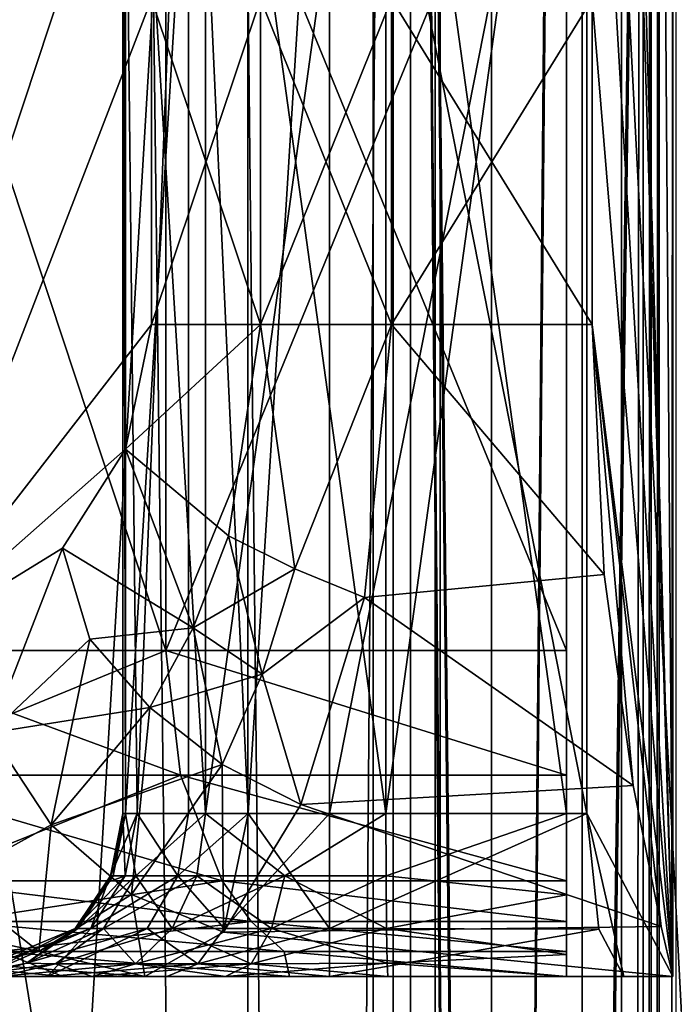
# Model space of a CAD drawing. Header units: metres. Extents: x 0 to 808, y -804 to 0.
# Tile 115 of 126: x 739 to 759, y -235 to -205. Entities that reach past the tile are written whole.
import ezdxf

# ---------------------------------------------------------------- set-up
doc = ezdxf.new("R2010")
doc.units = ezdxf.units.M

msp = doc.modelspace()

# ---------------------------------------------------------------- linework, layer by layer
at = {"layer": 'top012'}
for points in [[(750.772949, -696.056763, 214.358032), (745.772949, -696.056763, 214.358032), (750.772949, -65.05674, 214.358032)], [(745.772949, -696.056763, 214.358032), (745.772949, -65.05674, 214.358032), (750.772949, -65.05674, 214.358032)], [(745.772949, -65.05674, 2014.358032), (745.772949, -696.056763, 2014.358032), (750.772949, -65.05674, 2014.358032)], [(745.772949, -696.056763, 2014.358032), (750.772949, -696.056763, 2014.358032), (750.772949, -65.05674, 2014.358032)], [(745.772949, -65.05674, 214.358032), (745.772949, -696.056763, 214.358032), (745.772949, -65.05674, 2014.358032)], [(745.772949, -696.056763, 214.358032), (745.772949, -696.056763, 2014.358032), (745.772949, -65.05674, 2014.358032)], [(750.772949, -65.05674, 2014.358032), (750.772949, -696.056763, 2014.358032), (750.772949, -65.05674, 214.358032)], [(750.772949, -696.056763, 2014.358032), (750.772949, -696.056763, 214.358032), (750.772949, -65.05674, 214.358032)]]:
    msp.add_3dface(points, dxfattribs=at)
at = {"layer": 'top0123412'}
for points in [[(750.242676, -725.510925, 170.004227), (750.242676, -71.51725, 170.004227), (750.242676, -725.510925, 164.652573)], [(750.242676, -71.51725, 170.004227), (750.242676, -71.51725, 164.652573), (750.242676, -725.510925, 164.652573)], [(750.242676, -725.510925, 164.652573), (750.242676, -71.51725, 164.652573), (757.249268, -725.510925, 164.039597)], [(750.242676, -71.51725, 164.652573), (757.249268, -71.51725, 164.039597), (757.249268, -725.510925, 164.039597)], [(759.271423, -725.510925, 203.959763), (759.271423, -71.51725, 203.959763), (750.242676, -725.510925, 203.959763)], [(759.271423, -71.51725, 203.959763), (750.242676, -71.51725, 203.959763), (750.242676, -725.510925, 203.959763)], [(750.242676, -725.510925, 203.959763), (750.242676, -71.51725, 203.959763), (750.242676, -725.510925, 197.915359)], [(750.242676, -71.51725, 203.959763), (750.242676, -71.51725, 197.915359), (750.242676, -725.510925, 197.915359)], [(750.242676, -725.510925, 197.915359), (750.242676, -71.51725, 197.915359), (756.042664, -725.510925, 192.115219)], [(750.242676, -71.51725, 197.915359), (756.042664, -71.51725, 192.115219), (756.042664, -725.510925, 192.115219)], [(756.042664, -725.510925, 175.804214), (756.042664, -71.51725, 175.804214), (750.242676, -725.510925, 170.004227)], [(756.042664, -71.51725, 175.804214), (750.242676, -71.51725, 170.004227), (750.242676, -725.510925, 170.004227)], [(756.042664, -725.510925, 192.115219), (756.042664, -71.51725, 192.115219), (756.042664, -725.510925, 175.804214)], [(756.042664, -71.51725, 192.115219), (756.042664, -71.51725, 175.804214), (756.042664, -725.510925, 175.804214)], [(757.249268, -71.51725, 164.039597), (757.916382, -71.51725, 163.697403), (757.249268, -725.510925, 164.039597)], [(757.916382, -71.51725, 163.697403), (757.916382, -725.510925, 163.697403), (757.249268, -725.510925, 164.039597)], [(757.916382, -71.51725, 163.697403), (758.160583, -71.51725, 162.98851), (757.916382, -725.510925, 163.697403)], [(758.160583, -71.51725, 162.98851), (758.160583, -725.510925, 162.98851), (757.916382, -725.510925, 163.697403)], [(758.160583, -71.51725, 162.98851), (758.402954, -71.51725, 162.53215), (758.160583, -725.510925, 162.98851)], [(758.402954, -71.51725, 162.53215), (758.402954, -725.510925, 162.53215), (758.160583, -725.510925, 162.98851)], [(758.402954, -71.51725, 162.53215), (758.919678, -71.51725, 162.531174), (758.402954, -725.510925, 162.53215)], [(758.919678, -71.51725, 162.531174), (758.919678, -725.510925, 162.531174), (758.402954, -725.510925, 162.53215)]]:
    msp.add_3dface(points, dxfattribs=at)
at = {"layer": 'top0123413'}
for points in [[(750.242676, -725.510925, 2029.104248), (750.242676, -76.517227, 2029.104248), (750.242676, -725.510925, 2023.752563)], [(750.242676, -76.517227, 2029.104248), (750.242676, -76.517227, 2023.752563), (750.242676, -725.510925, 2023.752563)], [(756.042664, -725.510925, 2034.904175), (756.042664, -76.517227, 2034.904175), (750.242676, -725.510925, 2029.104248)], [(756.042664, -76.517227, 2034.904175), (750.242676, -76.517227, 2029.104248), (750.242676, -725.510925, 2029.104248)], [(750.242676, -725.510925, 2057.015381), (750.242676, -76.517227, 2057.015381), (756.042664, -725.510925, 2051.215088)], [(750.242676, -76.517227, 2057.015381), (756.042664, -76.517227, 2051.215088), (756.042664, -725.510925, 2051.215088)], [(750.242676, -725.510925, 2063.059814), (750.242676, -76.517227, 2063.059814), (750.242676, -725.510925, 2057.015381)], [(750.242676, -76.517227, 2063.059814), (750.242676, -76.517227, 2057.015381), (750.242676, -725.510925, 2057.015381)], [(759.271423, -725.510925, 2063.059814), (759.271423, -76.517227, 2063.059814), (750.242676, -725.510925, 2063.059814)], [(759.271423, -76.517227, 2063.059814), (750.242676, -76.517227, 2063.059814), (750.242676, -725.510925, 2063.059814)], [(750.242676, -725.510925, 2023.752563), (750.242676, -76.517227, 2023.752563), (757.249268, -725.510925, 2023.139526)], [(750.242676, -76.517227, 2023.752563), (757.249268, -76.517227, 2023.139526), (757.249268, -725.510925, 2023.139526)], [(756.042664, -725.510925, 2051.215088), (756.042664, -76.517227, 2051.215088), (756.042664, -725.510925, 2034.904175)], [(756.042664, -76.517227, 2051.215088), (756.042664, -76.517227, 2034.904175), (756.042664, -725.510925, 2034.904175)], [(757.249268, -76.517227, 2023.139526), (757.916382, -76.517227, 2022.797363), (757.249268, -725.510925, 2023.139526)], [(757.916382, -76.517227, 2022.797363), (757.916382, -725.510925, 2022.797363), (757.249268, -725.510925, 2023.139526)], [(757.916382, -76.517227, 2022.797363), (758.160583, -76.517227, 2022.088501), (757.916382, -725.510925, 2022.797363)], [(758.160583, -76.517227, 2022.088501), (758.160583, -725.510925, 2022.088501), (757.916382, -725.510925, 2022.797363)], [(758.160583, -76.517227, 2022.088501), (758.402954, -76.517227, 2021.63208), (758.160583, -725.510925, 2022.088501)], [(758.402954, -76.517227, 2021.63208), (758.402954, -725.510925, 2021.63208), (758.160583, -725.510925, 2022.088501)], [(758.402954, -76.517227, 2021.63208), (758.919678, -76.517227, 2021.631104), (758.402954, -725.510925, 2021.63208)], [(758.919678, -76.517227, 2021.631104), (758.919678, -725.510925, 2021.631104), (758.402954, -725.510925, 2021.63208)]]:
    msp.add_3dface(points, dxfattribs=at)
at = {"layer": 'top0123426'}
for points in [[(755.559204, -193.997421, 2061.818848), (755.559204, -223.997421, 2061.818848), (755.559204, -183.997421, 2051.058594)], [(755.559204, -183.997421, 2051.058594), (755.559204, -223.997421, 2061.818848), (755.559204, -233.997421, 2051.058594)], [(755.559204, -183.997421, 2051.058594), (755.559204, -233.997421, 2051.058594), (755.559204, -183.997421, 2026.685913)], [(755.559204, -233.997421, 2051.058594), (755.559204, -233.997421, 2026.685913), (755.559204, -183.997421, 2026.685913)], [(755.559204, -183.997421, 2026.685913), (755.559204, -233.997421, 2026.685913), (755.559204, -188.997421, 2021.685913)], [(758.820435, -233.997452, 1980.868408), (757.322998, -183.997421, 1996.089355), (756.180786, -188.997421, 2001.089355)], [(758.820435, -183.997452, 1980.868408), (757.322998, -183.997421, 1996.089355), (758.820435, -233.997452, 1980.868408)], [(758.469116, -185.527771, 1972.9552), (758.821106, -183.997421, 1980.626709), (758.820435, -233.997452, 1980.868408)], [(758.820435, -233.997452, 1980.868408), (758.821106, -183.997421, 1980.626709), (758.820435, -183.997452, 1980.868408)], [(757.602783, -189.856277, 1966.483643), (758.469116, -185.527771, 1972.9552), (758.820435, -233.997452, 1980.868408)], [(741.94281, -228.997421, 2011.626465), (742.382568, -228.997421, 2007.473511), (741.94281, -188.997421, 2011.626465)], [(742.382568, -228.997421, 2007.473511), (743.955505, -188.997421, 2003.588989), (741.94281, -188.997421, 2011.626465)], [(741.94281, -228.997421, 2011.626465), (741.94281, -188.997421, 2011.626465), (742.023682, -228.997421, 2013.962646)], [(741.94281, -188.997421, 2011.626465), (742.023682, -188.997421, 2013.962646), (742.023682, -228.997421, 2013.962646)], [(742.023682, -188.997421, 2013.962646), (744.472656, -188.997421, 2019.427612), (742.023682, -228.997421, 2013.962646)], [(744.472656, -188.997421, 2019.427612), (744.472656, -228.997421, 2019.427612), (742.023682, -228.997421, 2013.962646)], [(742.382568, -228.997421, 2007.473511), (743.955505, -228.997421, 2003.588989), (743.955505, -188.997421, 2003.588989)], [(743.955505, -228.997421, 2003.588989), (745.785583, -228.997421, 2001.759155), (743.955505, -188.997421, 2003.588989)], [(745.785583, -228.997421, 2001.759155), (748.2854, -188.997421, 2001.089355), (743.955505, -188.997421, 2003.588989)], [(744.472656, -188.997421, 2019.427612), (750.018921, -188.997421, 2021.685913), (744.472656, -228.997421, 2019.427612)], [(750.018921, -188.997421, 2021.685913), (750.018921, -228.997421, 2021.685913), (744.472656, -228.997421, 2019.427612)], [(745.785583, -228.997421, 2001.759155), (748.2854, -228.997421, 2001.089355), (748.2854, -188.997421, 2001.089355)], [(748.2854, -228.997421, 2001.089355), (756.180786, -228.997421, 2001.089355), (748.2854, -188.997421, 2001.089355)], [(756.180786, -228.997421, 2001.089355), (756.180786, -188.997421, 2001.089355), (748.2854, -188.997421, 2001.089355)], [(750.018921, -228.997421, 2021.685913), (750.018921, -188.997421, 2021.685913), (755.559204, -228.997421, 2021.685913)], [(750.018921, -188.997421, 2021.685913), (755.559204, -188.997421, 2021.685913), (755.559204, -228.997421, 2021.685913)], [(755.559204, -233.997421, 2026.685913), (755.559204, -228.997421, 2021.685913), (755.559204, -188.997421, 2021.685913)], [(756.180786, -228.997421, 2001.089355), (758.820435, -233.997452, 1980.868408), (756.180786, -188.997421, 2001.089355)], [(757.602783, -189.856277, 1966.483643), (758.820435, -233.997452, 1980.868408), (756.348816, -203.997421, 1960.626709)], [(733.328552, -223.997421, 2045.782715), (743.262329, -223.997421, 2055.375), (733.328552, -193.997421, 2045.782715)], [(743.262329, -223.997421, 2055.375), (743.262329, -193.997421, 2055.375), (733.328552, -193.997421, 2045.782715)], [(735.136414, -194.09584, 1973.759888), (742.818298, -203.997421, 1963.863281), (735.135376, -223.899597, 1973.761353)], [(743.262329, -223.997421, 2055.375), (755.559204, -223.997421, 2061.818848), (743.262329, -193.997421, 2055.375)], [(755.559204, -223.997421, 2061.818848), (755.559204, -193.997421, 2061.818848), (743.262329, -193.997421, 2055.375)], [(742.818298, -203.997421, 1963.863281), (742.818298, -213.997421, 1963.863281), (735.135376, -223.899597, 1973.761353)], [(742.818298, -213.997421, 1963.863281), (742.818298, -203.997421, 1963.863281), (746.161377, -213.997421, 1961.471558)], [(742.818298, -203.997421, 1963.863281), (746.161377, -203.997421, 1961.471558), (746.161377, -213.997421, 1961.471558)], [(746.161377, -213.997421, 1961.471558), (746.161377, -203.997421, 1961.471558), (750.184204, -213.997421, 1960.626709)], [(746.161377, -203.997421, 1961.471558), (750.184204, -203.997421, 1960.626709), (750.184204, -213.997421, 1960.626709)], [(750.184204, -213.997421, 1960.626709), (750.184204, -203.997421, 1960.626709), (756.348816, -213.997421, 1960.626709)], [(750.184204, -203.997421, 1960.626709), (756.348816, -203.997421, 1960.626709), (756.348816, -213.997421, 1960.626709)], [(758.820435, -233.997452, 1980.868408), (756.348816, -213.997421, 1960.626709), (756.348816, -203.997421, 1960.626709)], [(735.135376, -223.899597, 1973.761353), (742.818298, -213.997421, 1963.863281), (742.024597, -217.8237, 1964.741577)], [(742.024597, -217.8237, 1964.741577), (746.161377, -213.997421, 1961.471558), (745.182739, -220.480927, 1962.753052)], [(742.024597, -217.8237, 1964.741577), (742.818298, -213.997421, 1963.863281), (746.161377, -213.997421, 1961.471558)], [(745.182739, -220.480927, 1962.753052), (746.161377, -213.997421, 1961.471558), (747.218079, -221.487503, 1962.352173)], [(746.161377, -213.997421, 1961.471558), (750.184204, -213.997421, 1960.626709), (747.218079, -221.487503, 1962.352173)], [(747.218079, -221.487503, 1962.352173), (750.184204, -213.997421, 1960.626709), (749.357422, -222.367355, 1962.462402)], [(756.721191, -221.667877, 1962.156616), (749.357422, -222.367355, 1962.462402), (750.184204, -213.997421, 1960.626709)], [(756.348816, -213.997421, 1960.626709), (756.721191, -221.667877, 1962.156616), (750.184204, -213.997421, 1960.626709)], [(758.469482, -232.467499, 1972.954956), (756.348816, -213.997421, 1960.626709), (758.820435, -233.997452, 1980.868408)], [(758.469482, -232.467499, 1972.954956), (757.602783, -228.13855, 1966.483643), (756.348816, -213.997421, 1960.626709)], [(757.602783, -228.13855, 1966.483643), (756.721191, -221.667877, 1962.156616), (756.348816, -213.997421, 1960.626709)], [(742.024597, -217.8237, 1964.741577), (740.092407, -220.855423, 1967.002075), (735.135376, -223.899597, 1973.761353)], [(740.092407, -220.855423, 1967.002075), (742.024597, -217.8237, 1964.741577), (744.100647, -223.306839, 1964.236572)], [(744.100647, -223.306839, 1964.236572), (742.024597, -217.8237, 1964.741577), (745.182739, -220.480927, 1962.753052)], [(745.182739, -220.480927, 1962.753052), (747.218079, -221.487503, 1962.352173), (744.100647, -223.306839, 1964.236572)], [(735.135376, -223.899597, 1973.761353), (740.092407, -220.855423, 1967.002075), (737.876587, -226.529343, 1970.791504)], [(740.092407, -220.855423, 1967.002075), (740.928467, -223.651489, 1966.592896), (737.876587, -226.529343, 1970.791504)], [(740.928467, -223.651489, 1966.592896), (740.092407, -220.855423, 1967.002075), (744.100647, -223.306839, 1964.236572)], [(744.100647, -223.306839, 1964.236572), (747.218079, -221.487503, 1962.352173), (746.213928, -224.725555, 1964.094849)], [(746.213928, -224.725555, 1964.094849), (747.218079, -221.487503, 1962.352173), (749.357422, -222.367355, 1962.462402)], [(756.721191, -221.667877, 1962.156616), (757.602783, -228.13855, 1966.483643), (749.357422, -222.367355, 1962.462402)], [(749.357422, -222.367355, 1962.462402), (747.404419, -228.723755, 1967.093994), (746.213928, -224.725555, 1964.094849)], [(757.602783, -228.13855, 1966.483643), (747.404419, -228.723755, 1967.093994), (749.357422, -222.367355, 1962.462402)], [(740.928467, -223.651489, 1966.592896), (744.100647, -223.306839, 1964.236572), (742.773254, -225.746887, 1966.158813)], [(742.773254, -225.746887, 1966.158813), (744.100647, -223.306839, 1964.236572), (746.213928, -224.725555, 1964.094849)], [(737.876587, -226.529343, 1970.791504), (740.928467, -223.651489, 1966.592896), (742.773254, -225.746887, 1966.158813)], [(743.262329, -223.997421, 2055.375), (733.328552, -223.997421, 2045.782715), (733.926941, -227.824249, 2045.312134)], [(743.710205, -227.824326, 2054.759277), (743.262329, -223.997421, 2055.375), (733.926941, -227.824249, 2045.312134)], [(755.559204, -227.823929, 2061.013184), (743.262329, -223.997421, 2055.375), (743.710205, -227.824326, 2054.759277)], [(755.559204, -227.823929, 2061.013184), (755.559204, -223.997421, 2061.818848), (743.262329, -223.997421, 2055.375)], [(755.559204, -223.997421, 2061.818848), (755.559204, -233.238419, 2055.221924), (755.559204, -233.997421, 2051.058594)], [(755.559204, -227.823929, 2061.013184), (755.559204, -231.06871, 2058.708252), (755.559204, -223.997421, 2061.818848)], [(755.559204, -231.06871, 2058.708252), (755.559204, -232.313248, 2057.085938), (755.559204, -223.997421, 2061.818848)], [(755.559204, -223.997421, 2061.818848), (755.559204, -232.313248, 2057.085938), (755.559204, -233.238419, 2055.221924)], [(746.213928, -224.725555, 1964.094849), (744.986816, -227.493256, 1966.340576), (742.773254, -225.746887, 1966.158813)], [(747.404419, -228.723755, 1967.093994), (744.986816, -227.493256, 1966.340576), (746.213928, -224.725555, 1964.094849)], [(742.773254, -225.746887, 1966.158813), (739.737793, -229.352631, 1971.034302), (737.876587, -226.529343, 1970.791504)], [(744.986816, -227.493256, 1966.340576), (739.737793, -229.352631, 1971.034302), (742.773254, -225.746887, 1966.158813)], [(739.737793, -229.352631, 1971.034302), (736.606323, -231.068497, 1976.906738), (737.876587, -226.529343, 1970.791504)], [(744.986816, -227.493256, 1966.340576), (742.202332, -231.484711, 1971.969238), (739.737793, -229.352631, 1971.034302)], [(745.025452, -232.638687, 1973.380615), (742.202332, -231.484711, 1971.969238), (744.986816, -227.493256, 1966.340576)], [(747.404419, -228.723755, 1967.093994), (745.025452, -232.638687, 1973.380615), (744.986816, -227.493256, 1966.340576)], [(743.710205, -227.824326, 2054.759277), (733.926941, -227.824249, 2045.312134), (735.63092, -231.068481, 2043.97229)], [(744.986511, -231.068604, 2053.00708), (743.710205, -227.824326, 2054.759277), (735.63092, -231.068481, 2043.97229)], [(755.559204, -231.06871, 2058.708252), (755.559204, -227.823929, 2061.013184), (743.710205, -227.824326, 2054.759277)], [(755.559204, -231.06871, 2058.708252), (743.710205, -227.824326, 2054.759277), (744.986511, -231.068604, 2053.00708)], [(757.602783, -228.13855, 1966.483643), (758.469482, -232.467499, 1972.954956), (747.404419, -228.723755, 1967.093994)], [(741.94281, -228.997421, 2011.626465), (741.562561, -230.91069, 2011.641724), (742.382568, -228.997421, 2007.473511)], [(741.562561, -230.91069, 2011.641724), (742.013489, -230.910843, 2007.380737), (742.382568, -228.997421, 2007.473511)], [(741.94281, -228.997421, 2011.626465), (742.023682, -228.997421, 2013.962646), (741.562561, -230.91069, 2011.641724)], [(742.023682, -228.997421, 2013.962646), (741.6427, -230.910675, 2013.970947), (741.562561, -230.91069, 2011.641724)], [(741.6427, -230.910675, 2013.970947), (742.023682, -228.997421, 2013.962646), (742.336731, -230.910889, 2017.059448)], [(742.382568, -228.997421, 2007.473511), (742.013489, -230.910843, 2007.380737), (743.625916, -230.910721, 2003.398682)], [(742.023682, -228.997421, 2013.962646), (744.472656, -228.997421, 2019.427612), (742.336731, -230.910889, 2017.059448)], [(742.336731, -230.910889, 2017.059448), (744.472656, -228.997421, 2019.427612), (744.207825, -230.910828, 2019.70105)], [(743.625916, -230.910721, 2003.398682), (743.955505, -228.997421, 2003.588989), (742.382568, -228.997421, 2007.473511)], [(743.955505, -228.997421, 2003.588989), (743.625916, -230.910721, 2003.398682), (745.785583, -228.997421, 2001.759155)], [(743.625916, -230.910721, 2003.398682), (745.053406, -232.532944, 2000.490845), (745.785583, -228.997421, 2001.759155)], [(744.472656, -228.997421, 2019.427612), (746.912842, -230.910889, 2021.479614), (744.207825, -230.910828, 2019.70105)], [(744.472656, -228.997421, 2019.427612), (750.018921, -228.997421, 2021.685913), (746.912842, -230.910889, 2021.479614)], [(758.469482, -232.467499, 1972.954956), (745.025452, -232.638687, 1973.380615), (747.404419, -228.723755, 1967.093994)], [(745.785583, -228.997421, 2001.759155), (745.053406, -232.532944, 2000.490845), (748.2854, -228.997421, 2001.089355)], [(745.053406, -232.532944, 2000.490845), (748.2854, -232.532944, 1999.624878), (748.2854, -228.997421, 2001.089355)], [(750.018921, -228.997421, 2021.685913), (750.023804, -230.910675, 2022.067017), (746.912842, -230.910889, 2021.479614)], [(748.2854, -228.997421, 2001.089355), (748.2854, -232.532944, 1999.624878), (756.180786, -228.997421, 2001.089355)], [(748.2854, -232.532944, 1999.624878), (756.554932, -232.551468, 1999.606445), (756.180786, -228.997421, 2001.089355)], [(750.018921, -228.997421, 2021.685913), (755.559204, -228.997421, 2021.685913), (750.023804, -230.910675, 2022.067017)], [(755.559204, -228.997421, 2021.685913), (755.559204, -231.497421, 2022.355835), (750.023804, -230.910675, 2022.067017)], [(755.559204, -233.997421, 2026.685913), (755.559204, -233.327545, 2024.185913), (755.559204, -228.997421, 2021.685913)], [(755.559204, -233.327545, 2024.185913), (755.559204, -231.497421, 2022.355835), (755.559204, -228.997421, 2021.685913)], [(756.554932, -232.551468, 1999.606445), (757.322998, -233.997421, 1996.089355), (756.180786, -228.997421, 2001.089355)], [(757.322998, -233.997421, 1996.089355), (758.820435, -233.997452, 1980.868408), (756.180786, -228.997421, 2001.089355)], [(739.365356, -233.236221, 1978.613525), (736.606323, -231.068497, 1976.906738), (739.737793, -229.352631, 1971.034302)], [(742.202332, -231.484711, 1971.969238), (739.365356, -233.236221, 1978.613525), (739.737793, -229.352631, 1971.034302)], [(732.360046, -233.236206, 1993.488281), (729.286621, -231.068466, 1992.449463), (739.365356, -233.236221, 1978.613525)], [(729.286621, -231.068466, 1992.449463), (736.606323, -231.068497, 1976.906738), (739.365356, -233.236221, 1978.613525)], [(735.63092, -231.068481, 2043.97229), (736.822083, -232.312103, 2043.035522), (744.986511, -231.068604, 2053.00708)], [(736.822083, -232.312103, 2043.035522), (745.878662, -232.312225, 2051.782227), (744.986511, -231.068604, 2053.00708)], [(741.562561, -230.91069, 2011.641724), (741.6427, -230.910675, 2013.970947), (740.47937, -232.532898, 2011.681396)], [(741.6427, -230.910675, 2013.970947), (740.559448, -232.532944, 2013.994873), (740.47937, -232.532898, 2011.681396)], [(741.562561, -230.91069, 2011.641724), (740.47937, -232.532898, 2011.681396), (742.013489, -230.910843, 2007.380737)], [(740.47937, -232.532898, 2011.681396), (740.96228, -232.532959, 2007.116455), (742.013489, -230.910843, 2007.380737)], [(740.559448, -232.532944, 2013.994873), (741.6427, -230.910675, 2013.970947), (742.336731, -230.910889, 2017.059448)], [(741.34906, -232.53302, 2017.505981), (740.559448, -232.532944, 2013.994873), (742.336731, -230.910889, 2017.059448)], [(742.013489, -230.910843, 2007.380737), (740.96228, -232.532959, 2007.116455), (743.625916, -230.910721, 2003.398682)], [(743.625916, -230.910721, 2003.398682), (740.96228, -232.532959, 2007.116455), (742.687317, -232.532944, 2002.856567)], [(741.34906, -232.53302, 2017.505981), (742.336731, -230.910889, 2017.059448), (743.454773, -232.532944, 2020.480591)], [(742.336731, -230.910889, 2017.059448), (744.207825, -230.910828, 2019.70105), (743.454773, -232.532944, 2020.480591)], [(743.625916, -230.910721, 2003.398682), (742.687317, -232.532944, 2002.856567), (745.053406, -232.532944, 2000.490845)], [(743.454773, -232.532944, 2020.480591), (744.207825, -230.910828, 2019.70105), (746.500671, -232.53302, 2022.482178)], [(744.207825, -230.910828, 2019.70105), (746.912842, -230.910889, 2021.479614), (746.500671, -232.53302, 2022.482178)], [(744.986511, -231.068604, 2053.00708), (745.878662, -232.312225, 2051.782227), (755.559204, -232.313248, 2057.085938)], [(755.559204, -232.313248, 2057.085938), (755.559204, -231.06871, 2058.708252), (744.986511, -231.068604, 2053.00708)], [(746.912842, -230.910889, 2021.479614), (750.03717, -232.532944, 2023.150391), (746.500671, -232.53302, 2022.482178)], [(746.912842, -230.910889, 2021.479614), (750.023804, -230.910675, 2022.067017), (750.03717, -232.532944, 2023.150391)], [(750.023804, -230.910675, 2022.067017), (755.559204, -231.497421, 2022.355835), (750.03717, -232.532944, 2023.150391)], [(742.619873, -233.997421, 1980.626709), (739.365356, -233.236221, 1978.613525), (742.202332, -231.484711, 1971.969238)], [(745.025452, -232.638687, 1973.380615), (742.619873, -233.997421, 1980.626709), (742.202332, -231.484711, 1971.969238)], [(755.559204, -231.497421, 2022.355835), (755.559204, -233.327545, 2024.185913), (750.03717, -232.532944, 2023.150391)], [(738.181091, -233.236206, 2041.966919), (745.878662, -232.312225, 2051.782227), (736.822083, -232.312103, 2043.035522)], [(738.181091, -233.236206, 2041.966919), (746.896484, -233.236313, 2050.384521), (745.878662, -232.312225, 2051.782227)], [(745.878662, -232.312225, 2051.782227), (755.559204, -233.238419, 2055.221924), (755.559204, -232.313248, 2057.085938)], [(746.896484, -233.236313, 2050.384521), (755.559204, -233.238419, 2055.221924), (745.878662, -232.312225, 2051.782227)], [(740.47937, -232.532898, 2011.681396), (736.946106, -233.997421, 2011.807983), (740.96228, -232.532959, 2007.116455)], [(736.946106, -233.997421, 2011.807983), (740.47937, -232.532898, 2011.681396), (738.987366, -233.59549, 2014.03125)], [(736.946106, -233.997421, 2011.807983), (737.535645, -233.997421, 2006.245728), (740.96228, -232.532959, 2007.116455)], [(740.96228, -232.532959, 2007.116455), (737.535645, -233.997421, 2006.245728), (742.687317, -232.532944, 2002.856567)], [(742.687317, -232.532944, 2002.856567), (737.535645, -233.997421, 2006.245728), (739.62561, -233.997421, 2001.088501)], [(740.47937, -232.532898, 2011.681396), (740.559448, -232.532944, 2013.994873), (738.987366, -233.59549, 2014.03125)], [(738.987366, -233.59549, 2014.03125), (740.559448, -232.532944, 2013.994873), (741.34906, -232.53302, 2017.505981)], [(739.870911, -233.616882, 2018.174316), (738.987366, -233.59549, 2014.03125), (741.34906, -232.53302, 2017.505981)], [(742.687317, -232.532944, 2002.856567), (739.62561, -233.997421, 2001.088501), (744.242432, -233.616806, 1999.08606)], [(742.327881, -233.616806, 2021.647339), (739.870911, -233.616882, 2018.174316), (741.34906, -232.53302, 2017.505981)], [(743.454773, -232.532944, 2020.480591), (742.327881, -233.616806, 2021.647339), (741.34906, -232.53302, 2017.505981)], [(745.88385, -233.616882, 2023.982422), (742.327881, -233.616806, 2021.647339), (743.454773, -232.532944, 2020.480591)], [(758.821106, -233.997421, 1980.626709), (742.619873, -233.997421, 1980.626709), (745.025452, -232.638687, 1973.380615)], [(742.687317, -232.532944, 2002.856567), (744.242432, -233.616806, 1999.08606), (745.053406, -232.532944, 2000.490845)], [(746.500671, -232.53302, 2022.482178), (745.88385, -233.616882, 2023.982422), (743.454773, -232.532944, 2020.480591)], [(745.053406, -232.532944, 2000.490845), (744.242432, -233.616806, 1999.08606), (748.2854, -232.532944, 1999.624878)], [(744.242432, -233.616806, 1999.08606), (748.2854, -233.997421, 1996.089355), (748.2854, -232.532944, 1999.624878)], [(758.469482, -232.467499, 1972.954956), (758.821106, -233.997421, 1980.626709), (745.025452, -232.638687, 1973.380615)], [(746.500671, -232.53302, 2022.482178), (750.055054, -233.59549, 2024.722778), (745.88385, -233.616882, 2023.982422)], [(746.500671, -232.53302, 2022.482178), (750.03717, -232.532944, 2023.150391), (750.055054, -233.59549, 2024.722778)], [(748.2854, -232.532944, 1999.624878), (748.2854, -233.997421, 1996.089355), (756.554932, -232.551468, 1999.606445)], [(748.2854, -233.997421, 1996.089355), (757.322998, -233.997421, 1996.089355), (756.554932, -232.551468, 1999.606445)], [(750.03717, -232.532944, 2023.150391), (755.559204, -233.327545, 2024.185913), (750.055054, -233.59549, 2024.722778)], [(758.821106, -233.997421, 1980.626709), (758.469482, -232.467499, 1972.954956), (758.820435, -233.997452, 1980.868408)], [(740.102905, -233.997421, 2038.155396), (738.181091, -233.236206, 2041.966919), (732.053833, -233.236389, 2031.510864)], [(735.247131, -233.997421, 2029.189575), (740.102905, -233.997421, 2038.155396), (732.053833, -233.236389, 2031.510864)], [(735.982971, -233.997421, 1994.720825), (732.360046, -233.236206, 1993.488281), (742.619873, -233.997421, 1980.626709)], [(732.360046, -233.236206, 1993.488281), (739.365356, -233.236221, 1978.613525), (742.619873, -233.997421, 1980.626709)], [(740.102905, -233.997421, 2038.155396), (747.057739, -233.997421, 2045.657593), (738.181091, -233.236206, 2041.966919)], [(747.057739, -233.997421, 2045.657593), (746.896484, -233.236313, 2050.384521), (738.181091, -233.236206, 2041.966919)], [(747.057739, -233.997421, 2045.657593), (755.559204, -233.997421, 2051.058594), (746.896484, -233.236313, 2050.384521)], [(755.559204, -233.997421, 2051.058594), (755.559204, -233.238419, 2055.221924), (746.896484, -233.236313, 2050.384521)], [(755.559204, -233.327545, 2024.185913), (755.559204, -233.997421, 2026.685913), (750.055054, -233.59549, 2024.722778)], [(737.024719, -233.997421, 2014.078613), (736.946106, -233.997421, 2011.807983), (738.987366, -233.59549, 2014.03125)], [(737.024719, -233.997421, 2014.078613), (738.987366, -233.59549, 2014.03125), (737.026672, -233.997421, 2014.13562)], [(738.987366, -233.59549, 2014.03125), (739.870911, -233.616882, 2018.174316), (737.026672, -233.997421, 2014.13562)], [(739.870911, -233.616882, 2018.174316), (738.155823, -233.997421, 2019.025146), (737.026672, -233.997421, 2014.13562)], [(740.998352, -233.997421, 2023.023438), (738.155823, -233.997421, 2019.025146), (739.870911, -233.616882, 2018.174316)], [(739.62561, -233.997421, 2001.088501), (743.285828, -233.997421, 1997.428955), (744.242432, -233.616806, 1999.08606)], [(742.327881, -233.616806, 2021.647339), (740.998352, -233.997421, 2023.023438), (739.870911, -233.616882, 2018.174316)], [(745.091858, -233.997421, 2025.725586), (740.998352, -233.997421, 2023.023438), (742.327881, -233.616806, 2021.647339)], [(745.88385, -233.616882, 2023.982422), (745.091858, -233.997421, 2025.725586), (742.327881, -233.616806, 2021.647339)], [(744.242432, -233.616806, 1999.08606), (743.285828, -233.997421, 1997.428955), (748.2854, -233.997421, 1996.089355)], [(745.88385, -233.616882, 2023.982422), (750.075439, -233.997421, 2026.685913), (745.091858, -233.997421, 2025.725586)], [(750.055054, -233.59549, 2024.722778), (750.075439, -233.997421, 2026.685913), (745.88385, -233.616882, 2023.982422)], [(750.055054, -233.59549, 2024.722778), (755.559204, -233.997421, 2026.685913), (750.075439, -233.997421, 2026.685913)], [(740.102905, -233.997421, 2038.155396), (735.247131, -233.997421, 2029.189575), (740.998352, -233.997421, 2023.023438)], [(740.998352, -233.997421, 2023.023438), (735.247131, -233.997421, 2029.189575), (738.155823, -233.997421, 2019.025146)], [(737.535645, -233.997421, 2006.245728), (735.982971, -233.997421, 1994.720825), (739.62561, -233.997421, 2001.088501)], [(735.982971, -233.997421, 1994.720825), (742.619873, -233.997421, 1980.626709), (739.62561, -233.997421, 2001.088501)], [(739.62561, -233.997421, 2001.088501), (742.619873, -233.997421, 1980.626709), (743.285828, -233.997421, 1997.428955)], [(747.057739, -233.997421, 2045.657593), (740.102905, -233.997421, 2038.155396), (745.091858, -233.997421, 2025.725586)], [(745.091858, -233.997421, 2025.725586), (740.102905, -233.997421, 2038.155396), (740.998352, -233.997421, 2023.023438)], [(742.619873, -233.997421, 1980.626709), (748.2854, -233.997421, 1996.089355), (743.285828, -233.997421, 1997.428955)], [(742.619873, -233.997421, 1980.626709), (758.821106, -233.997421, 1980.626709), (748.2854, -233.997421, 1996.089355)], [(750.075439, -233.997421, 2026.685913), (747.057739, -233.997421, 2045.657593), (745.091858, -233.997421, 2025.725586)], [(755.559204, -233.997421, 2051.058594), (747.057739, -233.997421, 2045.657593), (750.075439, -233.997421, 2026.685913)], [(758.821106, -233.997421, 1980.626709), (758.820435, -233.997452, 1980.868408), (748.2854, -233.997421, 1996.089355)], [(748.2854, -233.997421, 1996.089355), (758.820435, -233.997452, 1980.868408), (757.322998, -233.997421, 1996.089355)], [(755.559204, -233.997421, 2026.685913), (755.559204, -233.997421, 2051.058594), (750.075439, -233.997421, 2026.685913)]]:
    msp.add_3dface(points, dxfattribs=at)
at = {"layer": 'top0123427'}
for points in [[(755.559204, -183.997421, 177.657532), (755.559204, -233.997421, 177.657532), (755.559204, -193.997421, 166.897293)], [(755.559204, -188.997421, 207.030106), (755.559204, -228.997421, 207.030106), (755.559204, -183.997421, 177.657532)], [(755.559204, -183.997421, 177.657532), (755.559204, -228.997421, 207.030106), (755.559204, -233.997421, 177.657532)], [(757.322998, -183.997421, 232.626663), (758.820435, -233.997452, 247.847641), (756.180786, -188.997421, 227.626663)], [(757.322998, -183.997421, 232.626663), (758.820435, -183.997452, 247.847641), (758.820435, -233.997452, 247.847641)], [(758.820435, -233.997452, 247.847641), (758.821106, -183.997421, 248.089371), (758.469116, -185.527771, 255.760834)], [(758.820435, -183.997452, 247.847641), (758.821106, -183.997421, 248.089371), (758.820435, -233.997452, 247.847641)], [(758.469116, -185.527771, 255.760834), (757.602783, -189.856277, 262.232422), (758.820435, -233.997452, 247.847641)], [(741.94281, -228.997421, 217.089615), (741.94281, -188.997421, 217.089615), (742.382568, -228.997421, 221.242584)], [(741.94281, -188.997421, 217.089615), (743.955505, -188.997421, 225.12709), (742.382568, -228.997421, 221.242584)], [(742.023682, -188.997421, 214.753372), (741.94281, -188.997421, 217.089615), (742.023682, -228.997421, 214.753372)], [(741.94281, -188.997421, 217.089615), (741.94281, -228.997421, 217.089615), (742.023682, -228.997421, 214.753372)], [(742.023682, -228.997421, 214.753372), (744.472656, -228.997421, 209.288406), (742.023682, -188.997421, 214.753372)], [(744.472656, -228.997421, 209.288406), (744.472656, -188.997421, 209.288406), (742.023682, -188.997421, 214.753372)], [(742.382568, -228.997421, 221.242584), (743.955505, -188.997421, 225.12709), (743.955505, -228.997421, 225.12709)], [(743.955505, -228.997421, 225.12709), (743.955505, -188.997421, 225.12709), (745.785583, -228.997421, 226.956909)], [(743.955505, -188.997421, 225.12709), (748.2854, -188.997421, 227.626663), (745.785583, -228.997421, 226.956909)], [(744.472656, -228.997421, 209.288406), (750.018921, -228.997421, 207.030106), (744.472656, -188.997421, 209.288406)], [(750.018921, -228.997421, 207.030106), (750.018921, -188.997421, 207.030106), (744.472656, -188.997421, 209.288406)], [(745.785583, -228.997421, 226.956909), (748.2854, -188.997421, 227.626663), (748.2854, -228.997421, 227.626663)], [(748.2854, -188.997421, 227.626663), (756.180786, -188.997421, 227.626663), (748.2854, -228.997421, 227.626663)], [(756.180786, -188.997421, 227.626663), (756.180786, -228.997421, 227.626663), (748.2854, -228.997421, 227.626663)], [(755.559204, -228.997421, 207.030106), (755.559204, -188.997421, 207.030106), (750.018921, -228.997421, 207.030106)], [(755.559204, -188.997421, 207.030106), (750.018921, -188.997421, 207.030106), (750.018921, -228.997421, 207.030106)], [(756.180786, -188.997421, 227.626663), (758.820435, -233.997452, 247.847641), (756.180786, -228.997421, 227.626663)], [(757.602783, -189.856277, 262.232422), (756.348816, -203.997421, 268.089386), (758.820435, -233.997452, 247.847641)], [(733.328552, -193.997421, 182.93335), (743.262329, -193.997421, 173.341125), (733.328552, -223.997421, 182.93335)], [(743.262329, -193.997421, 173.341125), (743.262329, -223.997421, 173.341125), (733.328552, -223.997421, 182.93335)], [(735.135376, -223.899597, 254.954727), (742.818298, -203.997421, 264.852753), (735.136414, -194.09584, 254.956177)], [(743.262329, -193.997421, 173.341125), (755.559204, -193.997421, 166.897293), (743.262329, -223.997421, 173.341125)], [(755.559204, -193.997421, 166.897293), (755.559204, -223.997421, 166.897293), (743.262329, -223.997421, 173.341125)], [(755.559204, -193.997421, 166.897293), (755.559204, -233.997421, 177.657532), (755.559204, -223.997421, 166.897293)], [(735.135376, -223.899597, 254.954727), (742.818298, -213.997421, 264.852753), (742.818298, -203.997421, 264.852753)], [(742.818298, -203.997421, 264.852753), (742.818298, -213.997421, 264.852753), (746.161377, -203.997421, 267.244537)], [(742.818298, -213.997421, 264.852753), (746.161377, -213.997421, 267.244537), (746.161377, -203.997421, 267.244537)], [(746.161377, -203.997421, 267.244537), (746.161377, -213.997421, 267.244537), (750.184204, -203.997421, 268.089386)], [(746.161377, -213.997421, 267.244537), (750.184204, -213.997421, 268.089386), (750.184204, -203.997421, 268.089386)], [(756.348816, -213.997421, 268.089386), (756.348816, -203.997421, 268.089386), (750.184204, -213.997421, 268.089386)], [(756.348816, -203.997421, 268.089386), (750.184204, -203.997421, 268.089386), (750.184204, -213.997421, 268.089386)], [(758.820435, -233.997452, 247.847641), (756.348816, -203.997421, 268.089386), (756.348816, -213.997421, 268.089386)], [(742.024597, -217.8237, 263.974548), (742.818298, -213.997421, 264.852753), (735.135376, -223.899597, 254.954727)], [(742.818298, -213.997421, 264.852753), (742.024597, -217.8237, 263.974548), (746.161377, -213.997421, 267.244537)], [(742.024597, -217.8237, 263.974548), (745.182739, -220.480927, 265.963013), (746.161377, -213.997421, 267.244537)], [(746.161377, -213.997421, 267.244537), (745.182739, -220.480927, 265.963013), (747.218079, -221.487503, 266.363953)], [(747.218079, -221.487503, 266.363953), (750.184204, -213.997421, 268.089386), (746.161377, -213.997421, 267.244537)], [(749.357422, -222.367355, 266.253723), (750.184204, -213.997421, 268.089386), (747.218079, -221.487503, 266.363953)], [(750.184204, -213.997421, 268.089386), (749.357422, -222.367355, 266.253723), (756.721191, -221.667877, 266.559448)], [(756.348816, -213.997421, 268.089386), (750.184204, -213.997421, 268.089386), (756.721191, -221.667877, 266.559448)], [(756.721191, -221.667877, 266.559448), (757.602783, -228.13855, 262.232422), (756.348816, -213.997421, 268.089386)], [(757.602783, -228.13855, 262.232422), (758.469482, -232.467499, 255.761169), (756.348816, -213.997421, 268.089386)], [(756.348816, -213.997421, 268.089386), (758.469482, -232.467499, 255.761169), (758.820435, -233.997452, 247.847641)], [(740.092407, -220.855423, 261.713959), (742.024597, -217.8237, 263.974548), (735.135376, -223.899597, 254.954727)], [(742.024597, -217.8237, 263.974548), (740.092407, -220.855423, 261.713959), (744.100647, -223.306839, 264.479492)], [(745.182739, -220.480927, 265.963013), (742.024597, -217.8237, 263.974548), (744.100647, -223.306839, 264.479492)], [(744.100647, -223.306839, 264.479492), (746.213928, -224.725555, 264.621185), (745.182739, -220.480927, 265.963013)], [(745.182739, -220.480927, 265.963013), (746.213928, -224.725555, 264.621185), (747.218079, -221.487503, 266.363953)], [(740.092407, -220.855423, 261.713959), (735.135376, -223.899597, 254.954727), (737.876587, -226.529343, 257.92453)], [(740.092407, -220.855423, 261.713959), (737.876587, -226.529343, 257.92453), (740.928467, -223.651489, 262.123138)], [(744.100647, -223.306839, 264.479492), (740.092407, -220.855423, 261.713959), (740.928467, -223.651489, 262.123138)], [(746.213928, -224.725555, 264.621185), (749.357422, -222.367355, 266.253723), (747.218079, -221.487503, 266.363953)], [(756.721191, -221.667877, 266.559448), (749.357422, -222.367355, 266.253723), (757.602783, -228.13855, 262.232422)], [(747.404419, -228.723755, 261.622101), (749.357422, -222.367355, 266.253723), (746.213928, -224.725555, 264.621185)], [(749.357422, -222.367355, 266.253723), (747.404419, -228.723755, 261.622101), (757.602783, -228.13855, 262.232422)], [(742.773254, -225.746887, 262.557312), (744.100647, -223.306839, 264.479492), (740.928467, -223.651489, 262.123138)], [(742.773254, -225.746887, 262.557312), (744.986816, -227.493256, 262.375488), (744.100647, -223.306839, 264.479492)], [(744.986816, -227.493256, 262.375488), (746.213928, -224.725555, 264.621185), (744.100647, -223.306839, 264.479492)], [(740.928467, -223.651489, 262.123138), (737.876587, -226.529343, 257.92453), (739.737793, -229.352631, 257.681824)], [(739.737793, -229.352631, 257.681824), (742.773254, -225.746887, 262.557312), (740.928467, -223.651489, 262.123138)], [(733.926941, -227.824249, 183.403885), (733.328552, -223.997421, 182.93335), (743.710205, -227.824326, 173.95668)], [(733.328552, -223.997421, 182.93335), (743.262329, -223.997421, 173.341125), (743.710205, -227.824326, 173.95668)], [(743.710205, -227.824326, 173.95668), (743.262329, -223.997421, 173.341125), (755.559204, -227.823929, 167.702972)], [(743.262329, -223.997421, 173.341125), (755.559204, -223.997421, 166.897293), (755.559204, -227.823929, 167.702972)], [(755.559204, -233.997421, 177.657532), (755.559204, -233.238419, 173.494202), (755.559204, -223.997421, 166.897293)], [(755.559204, -223.997421, 166.897293), (755.559204, -233.238419, 173.494202), (755.559204, -232.313248, 171.630157)], [(755.559204, -232.313248, 171.630157), (755.559204, -231.06871, 170.007858), (755.559204, -223.997421, 166.897293)], [(755.559204, -231.06871, 170.007858), (755.559204, -227.823929, 167.702972), (755.559204, -223.997421, 166.897293)], [(744.986816, -227.493256, 262.375488), (747.404419, -228.723755, 261.622101), (746.213928, -224.725555, 264.621185)], [(742.202332, -231.484711, 256.746796), (742.773254, -225.746887, 262.557312), (739.737793, -229.352631, 257.681824)], [(744.986816, -227.493256, 262.375488), (742.773254, -225.746887, 262.557312), (742.202332, -231.484711, 256.746796)], [(737.876587, -226.529343, 257.92453), (736.606323, -231.068497, 251.809265), (739.737793, -229.352631, 257.681824)], [(742.202332, -231.484711, 256.746796), (745.025452, -232.638687, 255.335403), (744.986816, -227.493256, 262.375488)], [(745.025452, -232.638687, 255.335403), (747.404419, -228.723755, 261.622101), (744.986816, -227.493256, 262.375488)], [(743.710205, -227.824326, 173.95668), (744.986511, -231.068604, 175.708923), (733.926941, -227.824249, 183.403885)], [(744.986511, -231.068604, 175.708923), (735.63092, -231.068481, 184.743835), (733.926941, -227.824249, 183.403885)], [(755.559204, -227.823929, 167.702972), (755.559204, -231.06871, 170.007858), (743.710205, -227.824326, 173.95668)], [(755.559204, -231.06871, 170.007858), (744.986511, -231.068604, 175.708923), (743.710205, -227.824326, 173.95668)], [(757.602783, -228.13855, 262.232422), (747.404419, -228.723755, 261.622101), (758.469482, -232.467499, 255.761169)], [(741.562561, -230.91069, 217.07431), (741.94281, -228.997421, 217.089615), (742.013489, -230.910843, 221.335388)], [(741.94281, -228.997421, 217.089615), (741.562561, -230.91069, 217.07431), (741.6427, -230.910675, 214.745163)], [(742.023682, -228.997421, 214.753372), (741.6427, -230.910675, 214.745163), (742.336731, -230.910889, 211.656662)], [(742.023682, -228.997421, 214.753372), (741.94281, -228.997421, 217.089615), (741.6427, -230.910675, 214.745163)], [(741.94281, -228.997421, 217.089615), (742.382568, -228.997421, 221.242584), (742.013489, -230.910843, 221.335388)], [(742.013489, -230.910843, 221.335388), (742.382568, -228.997421, 221.242584), (743.625916, -230.910721, 225.317398)], [(744.472656, -228.997421, 209.288406), (742.023682, -228.997421, 214.753372), (742.336731, -230.910889, 211.656662)], [(744.472656, -228.997421, 209.288406), (742.336731, -230.910889, 211.656662), (744.207825, -230.910828, 209.015015)], [(742.382568, -228.997421, 221.242584), (743.955505, -228.997421, 225.12709), (743.625916, -230.910721, 225.317398)], [(743.955505, -228.997421, 225.12709), (745.785583, -228.997421, 226.956909), (743.625916, -230.910721, 225.317398)], [(745.785583, -228.997421, 226.956909), (745.053406, -232.532944, 228.22522), (743.625916, -230.910721, 225.317398)], [(746.912842, -230.910889, 207.236435), (744.472656, -228.997421, 209.288406), (744.207825, -230.910828, 209.015015)], [(750.018921, -228.997421, 207.030106), (744.472656, -228.997421, 209.288406), (746.912842, -230.910889, 207.236435)], [(747.404419, -228.723755, 261.622101), (745.025452, -232.638687, 255.335403), (758.469482, -232.467499, 255.761169)], [(748.2854, -232.532944, 229.091125), (745.053406, -232.532944, 228.22522), (745.785583, -228.997421, 226.956909)], [(748.2854, -228.997421, 227.626663), (748.2854, -232.532944, 229.091125), (745.785583, -228.997421, 226.956909)], [(750.023804, -230.910675, 206.649109), (750.018921, -228.997421, 207.030106), (746.912842, -230.910889, 207.236435)], [(748.2854, -228.997421, 227.626663), (756.180786, -228.997421, 227.626663), (748.2854, -232.532944, 229.091125)], [(756.180786, -228.997421, 227.626663), (756.554932, -232.551468, 229.10965), (748.2854, -232.532944, 229.091125)], [(750.018921, -228.997421, 207.030106), (750.023804, -230.910675, 206.649109), (755.559204, -228.997421, 207.030106)], [(750.023804, -230.910675, 206.649109), (755.559204, -231.497421, 206.360229), (755.559204, -228.997421, 207.030106)], [(755.559204, -228.997421, 207.030106), (755.559204, -233.997421, 202.030106), (755.559204, -233.997421, 177.657532)], [(755.559204, -231.497421, 206.360229), (755.559204, -233.327545, 204.530106), (755.559204, -228.997421, 207.030106)], [(755.559204, -233.327545, 204.530106), (755.559204, -233.997421, 202.030106), (755.559204, -228.997421, 207.030106)], [(758.820435, -233.997452, 247.847641), (757.322998, -233.997421, 232.626663), (756.180786, -228.997421, 227.626663)], [(756.180786, -228.997421, 227.626663), (757.322998, -233.997421, 232.626663), (756.554932, -232.551468, 229.10965)], [(739.737793, -229.352631, 257.681824), (736.606323, -231.068497, 251.809265), (739.365356, -233.236221, 250.10257)], [(739.365356, -233.236221, 250.10257), (742.202332, -231.484711, 256.746796), (739.737793, -229.352631, 257.681824)], [(739.365356, -233.236221, 250.10257), (736.606323, -231.068497, 251.809265), (732.360046, -233.236206, 235.227783)], [(744.986511, -231.068604, 175.708923), (745.878662, -232.312225, 176.933914), (735.63092, -231.068481, 184.743835)], [(745.878662, -232.312225, 176.933914), (736.822083, -232.312103, 185.680527), (735.63092, -231.068481, 184.743835)], [(740.96228, -232.532959, 221.599625), (740.47937, -232.532898, 217.034668), (741.475403, -231.1091, 217.07106)], [(741.475403, -231.1091, 217.07106), (740.47937, -232.532898, 217.034668), (740.559448, -232.532944, 214.72113)], [(742.336731, -230.910889, 211.656662), (741.6427, -230.910675, 214.745163), (740.559448, -232.532944, 214.72113)], [(741.6427, -230.910675, 214.745163), (741.475403, -231.1091, 217.07106), (740.559448, -232.532944, 214.72113)], [(742.336731, -230.910889, 211.656662), (740.559448, -232.532944, 214.72113), (741.34906, -232.53302, 211.210114)], [(742.013489, -230.910843, 221.335388), (743.625916, -230.910721, 225.317398), (740.96228, -232.532959, 221.599625)], [(743.625916, -230.910721, 225.317398), (742.687317, -232.532944, 225.859451), (740.96228, -232.532959, 221.599625)], [(740.96228, -232.532959, 221.599625), (741.475403, -231.1091, 217.07106), (742.013489, -230.910843, 221.335388)], [(743.454773, -232.532944, 208.235428), (744.207825, -230.910828, 209.015015), (741.34906, -232.53302, 211.210114)], [(744.207825, -230.910828, 209.015015), (742.336731, -230.910889, 211.656662), (741.34906, -232.53302, 211.210114)], [(741.6427, -230.910675, 214.745163), (741.562561, -230.91069, 217.07431), (741.475403, -231.1091, 217.07106)], [(741.475403, -231.1091, 217.07106), (741.562561, -230.91069, 217.07431), (742.013489, -230.910843, 221.335388)], [(743.625916, -230.910721, 225.317398), (745.053406, -232.532944, 228.22522), (742.687317, -232.532944, 225.859451)], [(746.912842, -230.910889, 207.236435), (744.207825, -230.910828, 209.015015), (743.454773, -232.532944, 208.235428)], [(746.500671, -232.53302, 206.233932), (746.912842, -230.910889, 207.236435), (743.454773, -232.532944, 208.235428)], [(755.559204, -231.06871, 170.007858), (755.559204, -232.313248, 171.630157), (744.986511, -231.068604, 175.708923)], [(755.559204, -232.313248, 171.630157), (745.878662, -232.312225, 176.933914), (744.986511, -231.068604, 175.708923)], [(750.03717, -232.532944, 205.565659), (750.023804, -230.910675, 206.649109), (746.500671, -232.53302, 206.233932)], [(750.023804, -230.910675, 206.649109), (746.912842, -230.910889, 207.236435), (746.500671, -232.53302, 206.233932)], [(750.023804, -230.910675, 206.649109), (750.03717, -232.532944, 205.565659), (755.559204, -231.497421, 206.360229)], [(739.365356, -233.236221, 250.10257), (742.619873, -233.997421, 248.089386), (742.202332, -231.484711, 256.746796)], [(742.619873, -233.997421, 248.089386), (745.025452, -232.638687, 255.335403), (742.202332, -231.484711, 256.746796)], [(750.03717, -232.532944, 205.565659), (755.559204, -233.327545, 204.530106), (755.559204, -231.497421, 206.360229)], [(745.878662, -232.312225, 176.933914), (746.896484, -233.236313, 178.331528), (736.822083, -232.312103, 185.680527)], [(746.896484, -233.236313, 178.331528), (738.181091, -233.236206, 186.749191), (736.822083, -232.312103, 185.680527)], [(755.559204, -232.313248, 171.630157), (755.559204, -233.238419, 173.494202), (745.878662, -232.312225, 176.933914)], [(755.559204, -233.238419, 173.494202), (746.896484, -233.236313, 178.331528), (745.878662, -232.312225, 176.933914)], [(737.535645, -233.997421, 222.470276), (736.946106, -233.997421, 216.908081), (740.47937, -232.532898, 217.034668)], [(740.47937, -232.532898, 217.034668), (736.946106, -233.997421, 216.908081), (738.987366, -233.59549, 214.684799)], [(737.535645, -233.997421, 222.470276), (740.47937, -232.532898, 217.034668), (740.96228, -232.532959, 221.599625)], [(739.62561, -233.997421, 227.627518), (737.535645, -233.997421, 222.470276), (740.96228, -232.532959, 221.599625)], [(740.559448, -232.532944, 214.72113), (740.47937, -232.532898, 217.034668), (738.987366, -233.59549, 214.684799)], [(740.559448, -232.532944, 214.72113), (738.987366, -233.59549, 214.684799), (741.34906, -232.53302, 211.210114)], [(741.34906, -232.53302, 211.210114), (738.987366, -233.59549, 214.684799), (739.870911, -233.616882, 210.541809)], [(740.96228, -232.532959, 221.599625), (742.687317, -232.532944, 225.859451), (739.62561, -233.997421, 227.627518)], [(742.687317, -232.532944, 225.859451), (744.242432, -233.616806, 229.630051), (739.62561, -233.997421, 227.627518)], [(742.327881, -233.616806, 207.068695), (743.454773, -232.532944, 208.235428), (739.870911, -233.616882, 210.541809)], [(743.454773, -232.532944, 208.235428), (741.34906, -232.53302, 211.210114), (739.870911, -233.616882, 210.541809)], [(746.500671, -232.53302, 206.233932), (743.454773, -232.532944, 208.235428), (742.327881, -233.616806, 207.068695)], [(745.88385, -233.616882, 204.733597), (746.500671, -232.53302, 206.233932), (742.327881, -233.616806, 207.068695)], [(745.025452, -232.638687, 255.335403), (742.619873, -233.997421, 248.089386), (758.821106, -233.997421, 248.089371)], [(745.053406, -232.532944, 228.22522), (744.242432, -233.616806, 229.630051), (742.687317, -232.532944, 225.859451)], [(745.053406, -232.532944, 228.22522), (748.2854, -232.532944, 229.091125), (744.242432, -233.616806, 229.630051)], [(748.2854, -232.532944, 229.091125), (748.2854, -233.997421, 232.626663), (744.242432, -233.616806, 229.630051)], [(758.469482, -232.467499, 255.761169), (745.025452, -232.638687, 255.335403), (758.821106, -233.997421, 248.089371)], [(750.055054, -233.59549, 203.993271), (750.03717, -232.532944, 205.565659), (745.88385, -233.616882, 204.733597)], [(750.03717, -232.532944, 205.565659), (746.500671, -232.53302, 206.233932), (745.88385, -233.616882, 204.733597)], [(748.2854, -232.532944, 229.091125), (756.554932, -232.551468, 229.10965), (748.2854, -233.997421, 232.626663)], [(756.554932, -232.551468, 229.10965), (757.322998, -233.997421, 232.626663), (748.2854, -233.997421, 232.626663)], [(750.03717, -232.532944, 205.565659), (750.055054, -233.59549, 203.993271), (755.559204, -233.327545, 204.530106)], [(758.469482, -232.467499, 255.761169), (758.821106, -233.997421, 248.089371), (758.820435, -233.997452, 247.847641)], [(732.053833, -233.236389, 197.205261), (738.181091, -233.236206, 186.749191), (740.102905, -233.997421, 190.560638)], [(740.102905, -233.997421, 190.560638), (735.247131, -233.997421, 199.526459), (732.053833, -233.236389, 197.205261)], [(732.360046, -233.236206, 235.227783), (735.982971, -233.997421, 233.99527), (739.365356, -233.236221, 250.10257)], [(735.982971, -233.997421, 233.99527), (742.619873, -233.997421, 248.089386), (739.365356, -233.236221, 250.10257)], [(738.181091, -233.236206, 186.749191), (747.057739, -233.997421, 183.058502), (740.102905, -233.997421, 190.560638)], [(746.896484, -233.236313, 178.331528), (747.057739, -233.997421, 183.058502), (738.181091, -233.236206, 186.749191)], [(755.559204, -233.238419, 173.494202), (755.559204, -233.997421, 177.657532), (746.896484, -233.236313, 178.331528)], [(755.559204, -233.997421, 177.657532), (747.057739, -233.997421, 183.058502), (746.896484, -233.236313, 178.331528)], [(750.055054, -233.59549, 203.993271), (755.559204, -233.997421, 202.030106), (755.559204, -233.327545, 204.530106)], [(738.987366, -233.59549, 214.684799), (736.946106, -233.997421, 216.908081), (737.024719, -233.997421, 214.637482)], [(738.987366, -233.59549, 214.684799), (737.024719, -233.997421, 214.637482), (737.026672, -233.997421, 214.580414)], [(738.987366, -233.59549, 214.684799), (737.026672, -233.997421, 214.580414), (739.870911, -233.616882, 210.541809)], [(739.870911, -233.616882, 210.541809), (737.026672, -233.997421, 214.580414), (738.155823, -233.997421, 209.690964)], [(739.870911, -233.616882, 210.541809), (738.155823, -233.997421, 209.690964), (742.327881, -233.616806, 207.068695)], [(738.155823, -233.997421, 209.690964), (740.998352, -233.997421, 205.692657), (742.327881, -233.616806, 207.068695)], [(744.242432, -233.616806, 229.630051), (743.285828, -233.997421, 231.28717), (739.62561, -233.997421, 227.627518)], [(742.327881, -233.616806, 207.068695), (740.998352, -233.997421, 205.692657), (745.88385, -233.616882, 204.733597)], [(740.998352, -233.997421, 205.692657), (745.091858, -233.997421, 202.990494), (745.88385, -233.616882, 204.733597)], [(744.242432, -233.616806, 229.630051), (748.2854, -233.997421, 232.626663), (743.285828, -233.997421, 231.28717)], [(745.88385, -233.616882, 204.733597), (745.091858, -233.997421, 202.990494), (750.055054, -233.59549, 203.993271)], [(745.091858, -233.997421, 202.990494), (750.075439, -233.997421, 202.030106), (750.055054, -233.59549, 203.993271)], [(750.055054, -233.59549, 203.993271), (750.075439, -233.997421, 202.030106), (755.559204, -233.997421, 202.030106)], [(738.155823, -233.997421, 209.690964), (735.247131, -233.997421, 199.526459), (740.998352, -233.997421, 205.692657)], [(735.247131, -233.997421, 199.526459), (740.102905, -233.997421, 190.560638), (740.998352, -233.997421, 205.692657)], [(742.619873, -233.997421, 248.089386), (735.982971, -233.997421, 233.99527), (739.62561, -233.997421, 227.627518)], [(739.62561, -233.997421, 227.627518), (735.982971, -233.997421, 233.99527), (737.535645, -233.997421, 222.470276)], [(743.285828, -233.997421, 231.28717), (742.619873, -233.997421, 248.089386), (739.62561, -233.997421, 227.627518)], [(740.998352, -233.997421, 205.692657), (740.102905, -233.997421, 190.560638), (745.091858, -233.997421, 202.990494)], [(740.102905, -233.997421, 190.560638), (747.057739, -233.997421, 183.058502), (745.091858, -233.997421, 202.990494)], [(743.285828, -233.997421, 231.28717), (748.2854, -233.997421, 232.626663), (742.619873, -233.997421, 248.089386)], [(748.2854, -233.997421, 232.626663), (758.821106, -233.997421, 248.089371), (742.619873, -233.997421, 248.089386)], [(745.091858, -233.997421, 202.990494), (747.057739, -233.997421, 183.058502), (750.075439, -233.997421, 202.030106)], [(747.057739, -233.997421, 183.058502), (755.559204, -233.997421, 177.657532), (750.075439, -233.997421, 202.030106)], [(757.322998, -233.997421, 232.626663), (758.820435, -233.997452, 247.847641), (748.2854, -233.997421, 232.626663)], [(758.820435, -233.997452, 247.847641), (758.821106, -233.997421, 248.089371), (748.2854, -233.997421, 232.626663)], [(750.075439, -233.997421, 202.030106), (755.559204, -233.997421, 177.657532), (755.559204, -233.997421, 202.030106)]]:
    msp.add_3dface(points, dxfattribs=at)
at = {"layer": 'top0123458'}
for points in [[(788.070801, -783.110718, 163.059708), (788.070801, -20.921553, 163.059708), (750.742554, -402.016144, 163.059708)], [(750.742554, -402.016144, 163.059708), (788.070801, -20.921553, 163.059708), (751.527832, -322.483398, 163.059708)], [(788.070801, -20.921553, 163.059708), (751.527832, -59.346291, 163.059708), (751.527832, -322.483398, 163.059708)], [(791.070801, -783.110718, 160.059708), (753.259888, -402.016144, 160.059708), (791.070801, -20.921553, 160.059708)], [(753.259888, -402.016144, 160.059708), (753.259888, -322.483398, 160.059708), (791.070801, -20.921553, 160.059708)], [(791.070801, -20.921553, 160.059708), (753.259888, -322.483398, 160.059708), (753.259888, -61.043209, 160.059708)], [(751.527832, -59.346291, 163.059708), (719.43042, -122.238869, 107.465355), (735.750671, -322.483398, 135.73291)], [(751.527832, -322.483398, 163.059708), (751.527832, -59.346291, 163.059708), (735.750671, -322.483398, 135.73291)], [(753.259888, -61.043209, 160.059708), (753.259888, -322.483398, 160.059708), (721.144897, -123.970207, 104.434975)], [(753.259888, -322.483398, 160.059708), (721.144897, -322.483398, 104.434975), (721.144897, -123.970207, 104.434975)]]:
    msp.add_3dface(points, dxfattribs=at)
at = {"layer": 'top0123459'}
for points in [[(751.684326, -51.714348, 2065.280029), (751.684326, -752.318298, 2065.280029), (791.016113, -13.016327, 2065.280029)], [(791.016113, -13.016327, 2065.280029), (751.684326, -752.318298, 2065.280029), (791.016113, -791.016357, 2065.280029)], [(788.016113, -788.016357, 2063.023926), (749.625977, -54.185204, 2063.023926), (788.016113, -16.016327, 2063.023926)], [(751.684326, -51.714348, 2065.280029), (744.18219, -54.775112, 2076.154541), (751.684326, -752.318298, 2065.280029)], [(749.625977, -54.185204, 2063.023926), (749.625977, -749.847473, 2063.023926), (741.070984, -57.67289, 2075.415527)], [(749.625977, -749.847473, 2063.023926), (749.625977, -54.185204, 2063.023926), (788.016113, -788.016357, 2063.023926)], [(744.18219, -54.775112, 2076.154541), (727.559265, -62.761993, 2097.011963), (751.684326, -752.318298, 2065.280029)], [(749.625977, -749.847473, 2063.023926), (726.523193, -64.483292, 2093.723389), (741.070984, -57.67289, 2075.415527)], [(751.684326, -752.318298, 2065.280029), (727.559265, -62.761993, 2097.011963), (744.18219, -749.257568, 2076.154541)], [(727.559265, -62.761993, 2097.011963), (727.559265, -741.270691, 2097.011963), (744.18219, -749.257568, 2076.154541)], [(749.625977, -749.847473, 2063.023926), (741.070984, -746.359741, 2075.415527), (726.523193, -64.483292, 2093.723389)], [(741.070984, -746.359741, 2075.415527), (726.523193, -739.549377, 2093.723389), (726.523193, -64.483292, 2093.723389)]]:
    msp.add_3dface(points, dxfattribs=at)

doc.saveas('drawing.dxf')
